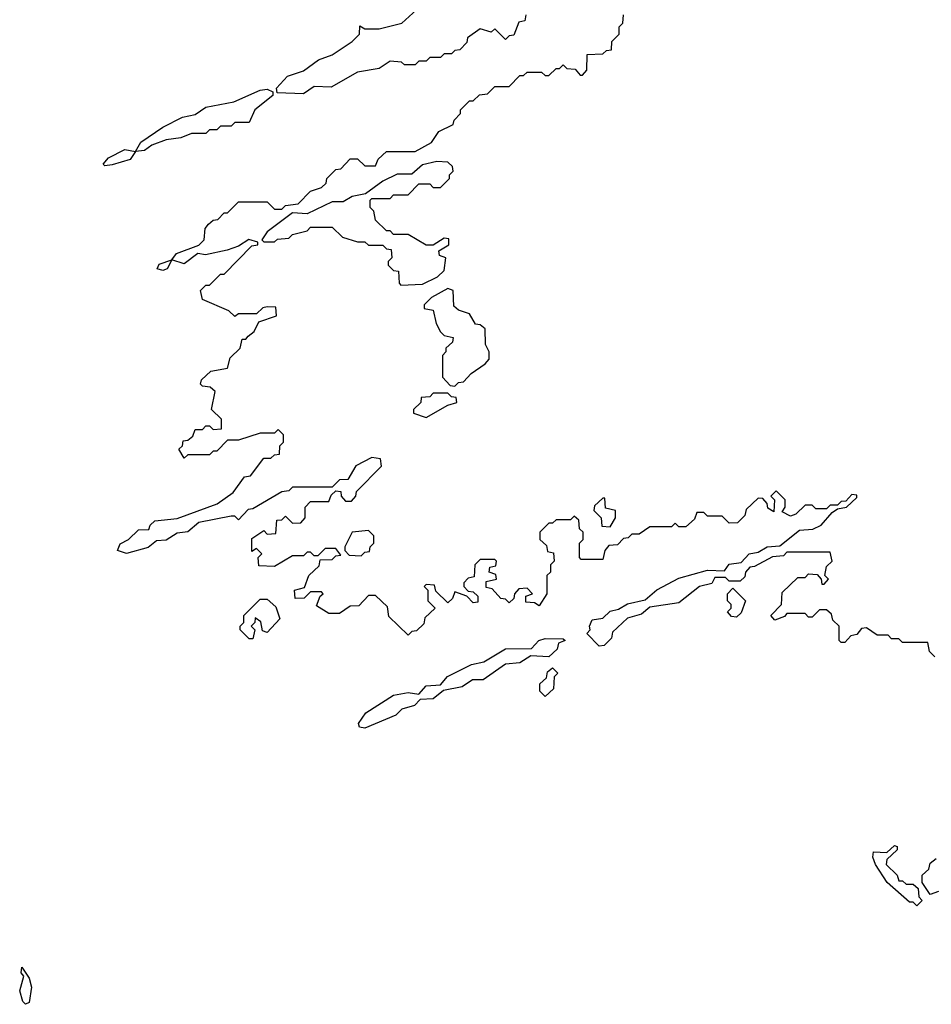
# Model space of a CAD drawing. Extents: x 1980017 to 2252640, y 74400 to 266395.
# Tile 65 of 256: x 2099889 to 2102415, y 146888 to 149615. Entities that reach past the tile are written whole.
import ezdxf

# ---------------------------------------------------------------- set-up
doc = ezdxf.new("R2010")
doc.units = 0

msp = doc.modelspace()

# ---------------------------------------------------------------- linework, layer by layer
at = {"layer": '0CON20XD'}
for points in [[(2101291.7, 149628.3), (2101288.3, 149611.7), (2101271.7, 149608.3), (2101258.3, 149571.7), (2101245, 149570), (2101235, 149560), (2101205, 149590), (2101195, 149580), (2101165, 149590), (2101130, 149565), (2101128.3, 149551.7), (2101108.3, 149531.7), (2101095, 149530), (2101085, 149520), (2101065, 149520), (2101055, 149510), (2101025, 149510), (2101015, 149500), (2100995, 149500), (2100985, 149490), (2100955, 149490), (2100947, 149497), (2100915, 149500), (2100885, 149480), (2100825, 149470), (2100751.7, 149428.3), (2100705, 149430), (2100675, 149410), (2100602.5, 149412.5), (2100600, 149425), (2100631.2, 149458.8), (2100675, 149473.3), (2100716.4, 149503.6), (2100755, 149517.5), (2100810, 149555), (2100830, 149575), (2100831.7, 149598.3), (2100845, 149590), (2100885, 149590), (2100947.5, 149605), (2100998.3, 149651.7)], [(2101855, 148220), (2101835, 148240), (2101795, 148240), (2101785, 148250), (2101765, 148250), (2101758.3, 148231.7), (2101735, 148210), (2101715, 148210), (2101705, 148220), (2101695, 148210), (2101635, 148210), (2101605, 148190), (2101585, 148190), (2101575, 148180), (2101561.7, 148178.3), (2101545, 148160), (2101521.7, 148158.3), (2101510, 148145), (2101505, 148120), (2101445, 148120), (2101440, 148125), (2101440, 148165), (2101450, 148175), (2101450, 148195), (2101440, 148205), (2101438.3, 148228.3), (2101425, 148240), (2101415, 148230), (2101375, 148230), (2101365, 148220), (2101355, 148220), (2101330, 148195), (2101330, 148175), (2101348.3, 148158.3), (2101351.7, 148141.7), (2101368.3, 148138.3), (2101370, 148115), (2101360, 148105), (2101360, 148085), (2101350, 148075), (2101350, 148025), (2101328.3, 147991.7), (2101315, 148000), (2101291.7, 148001.7), (2101291.7, 148018.3), (2101310, 148025), (2101295, 148040), (2101271.7, 148038.3), (2101260, 148025), (2101258.3, 148011.7), (2101245, 148000), (2101235, 148010), (2101221.7, 148011.7), (2101198.3, 148038.3), (2101181.7, 148041.7), (2101181.7, 148058.3), (2101210, 148065), (2101208.3, 148078.3), (2101190, 148085), (2101191.7, 148098.3), (2101208.3, 148101.7), (2101210, 148115), (2101205, 148120), (2101165, 148120), (2101150, 148105), (2101148.3, 148071.7), (2101131.7, 148068.3), (2101120, 148055), (2101120, 148045), (2101131.7, 148031.7), (2101145, 148030), (2101158.3, 148018.3), (2101158.3, 148001.7), (2101145, 148000), (2101128.3, 148018.3), (2101095, 148030), (2101088.3, 148011.7), (2101075, 148000), (2101041.7, 148031.7), (2101038.3, 148048.3), (2101015, 148050), (2101010, 148045), (2101020, 148035), (2101020, 148005), (2101040, 147985), (2101011.7, 147958.3), (2101008.3, 147941.7), (2100988.3, 147921.7), (2100975, 147920), (2100965, 147910), (2100911.7, 147961.7), (2100908.3, 147988.3), (2100875, 148020), (2100855, 148020), (2100828.3, 147991.7), (2100805, 147990), (2100775, 147970), (2100745, 147970), (2100711.7, 147991.7), (2100721.7, 148018.3), (2100730, 148025), (2100725, 148030), (2100695, 148030), (2100677, 148013), (2100651.7, 148011.7), (2100650, 148035), (2100678.3, 148041.7), (2100690, 148075), (2100718.3, 148101.7), (2100721.7, 148118.3), (2100755, 148120), (2100765, 148130), (2100778.3, 148131.7), (2100765, 148150), (2100735, 148150), (2100715, 148130), (2100705, 148130), (2100695, 148140), (2100685, 148140), (2100675, 148130), (2100645, 148130), (2100595, 148100), (2100551.7, 148101.7), (2100550, 148125), (2100560, 148135), (2100545, 148150), (2100531.7, 148141.7), (2100531.7, 148178.3), (2100565, 148200), (2100575, 148190), (2100598.3, 148191.7), (2100601.7, 148228.3), (2100615, 148230), (2100625, 148240), (2100645, 148220), (2100668.3, 148221.7), (2100680, 148235), (2100680, 148265), (2100695, 148280), (2100745, 148280), (2100751.7, 148298.3), (2100765, 148310), (2100778.3, 148308.3), (2100780, 148295), (2100791.7, 148281.7), (2100808.3, 148281.7), (2100820, 148295), (2100821.7, 148308.3), (2100891.7, 148378.3), (2100888.3, 148398.3), (2100865, 148402.5), (2100820.7, 148379.3), (2100798.3, 148341.7), (2100775, 148340), (2100755, 148320), (2100645, 148320), (2100635, 148310), (2100615, 148307.5), (2100535, 148260), (2100521.7, 148258.3), (2100495, 148230), (2100485, 148240), (2100475, 148240), (2100385, 148222.5), (2100355, 148196.7), (2100325, 148192.5), (2100295, 148173.3), (2100268.3, 148171.7), (2100245, 148153.3), (2100185, 148136.7), (2100160, 148145), (2100167, 148163), (2100190, 148175), (2100218.3, 148201.7), (2100247, 148203), (2100250, 148215), (2100263, 148227), (2100325, 148233.3), (2100436.1, 148273.9), (2100480, 148305), (2100511.7, 148348.3), (2100528.3, 148351.7), (2100565, 148400), (2100585, 148400), (2100595, 148410), (2100608.3, 148411.7), (2100610, 148435), (2100620, 148445), (2100620, 148465), (2100605, 148480), (2100595, 148470), (2100555, 148470), (2100495, 148450), (2100465, 148450), (2100435, 148420), (2100425, 148420), (2100415, 148410), (2100355, 148410), (2100345, 148400), (2100330, 148425), (2100340, 148435), (2100341.7, 148448.3), (2100355, 148450), (2100368.3, 148461.7), (2100375, 148480), (2100395, 148480), (2100405, 148490), (2100415, 148490), (2100425, 148480), (2100448.3, 148481.7), (2100448.3, 148508.3), (2100420, 148535), (2100430, 148585), (2100417, 148597), (2100395, 148600), (2100390, 148605), (2100393, 148617), (2100418.3, 148641.7), (2100465, 148650), (2100471.7, 148678.3), (2100500, 148705), (2100505, 148730), (2100515, 148730), (2100521.7, 148738.3), (2100538.3, 148751.7), (2100551.7, 148778.3), (2100600, 148795), (2100598.3, 148818.3), (2100575, 148820), (2100563, 148817), (2100545, 148800), (2100495, 148800), (2100485, 148792.5), (2100468.3, 148808.3), (2100395, 148840), (2100390, 148865), (2100405, 148880), (2100415, 148880), (2100445, 148910), (2100455, 148910), (2100531.7, 148988.3), (2100548.3, 148991.7), (2100548.3, 148998.3), (2100523.6, 149006.4), (2100495, 148987.5), (2100463.3, 148976.7), (2100403.6, 148963.6), (2100382.5, 148967.5), (2100345, 148938.8), (2100310, 148950), (2100297.5, 148925), (2100285, 148920), (2100270, 148925), (2100275, 148937.5), (2100310, 148950), (2100323, 148967), (2100385, 148990), (2100400, 149005), (2100403, 149037), (2100411.7, 149048.3), (2100425, 149060), (2100438.3, 149061.7), (2100455, 149080), (2100465, 149080), (2100495, 149110), (2100575, 149110), (2100595, 149090), (2100615, 149090), (2100625, 149100), (2100660, 149105), (2100695, 149140), (2100725, 149150), (2100738.3, 149161.7), (2100740, 149175), (2100765, 149200), (2100778.3, 149201.7), (2100805, 149230), (2100825, 149230), (2100845, 149210), (2100875, 149210), (2100881.7, 149228.3), (2100905, 149250), (2100985, 149250), (2101030, 149275), (2101050, 149305), (2101090, 149325), (2101093, 149337), (2101110, 149355), (2101110, 149365), (2101135, 149390), (2101145, 149390), (2101163, 149407), (2101185, 149410), (2101205, 149430), (2101245, 149430), (2101275, 149460), (2101285, 149460), (2101295, 149470), (2101335, 149470), (2101345, 149460), (2101355, 149460), (2101375, 149480), (2101385, 149480), (2101395, 149490), (2101405, 149480), (2101428.3, 149478.3), (2101441.7, 149461.7), (2101448.3, 149461.7), (2101460, 149475), (2101461.7, 149518.3), (2101505, 149520), (2101515, 149530), (2101528.3, 149531.7), (2101530, 149555), (2101550, 149575), (2101550, 149595), (2101560, 149605), (2101561.7, 149628.3)], [(2100125, 149210), (2100120, 149215), (2100135, 149232.5), (2100180, 149255), (2100210, 149250), (2100224.2, 149275.8), (2100285, 149317.5), (2100340, 149345), (2100375, 149352.5), (2100405, 149372.5), (2100482.3, 149387.7), (2100555, 149420), (2100575, 149422.5), (2100590, 149415), (2100590, 149405), (2100540, 149365), (2100525, 149330), (2100485, 149330), (2100475, 149320), (2100445, 149320), (2100435, 149310), (2100415, 149310), (2100405, 149300), (2100365, 149300), (2100335, 149287.5), (2100295, 149282.5), (2100255, 149267.5), (2100235, 149252.5), (2100210, 149250), (2100195, 149227.5), (2100145, 149212.5), (2100125, 149210)], [(2100945, 148880), (2101005, 148882.5), (2101047, 148903), (2101065, 148920), (2101070, 148955), (2101051.7, 148961.7), (2101050, 148975), (2101078.3, 148991.7), (2101078.3, 149008.3), (2101065, 149010), (2101035, 148990), (2101015, 148990), (2100965, 149020), (2100925, 149020), (2100915, 149030), (2100905, 149030), (2100875, 149060), (2100870, 149085), (2100860, 149095), (2100860, 149115), (2100865, 149120), (2100915, 149120), (2100925, 149130), (2100965, 149130), (2100995, 149160), (2101025, 149160), (2101035, 149150), (2101055, 149150), (2101080, 149175), (2101080, 149185), (2101090, 149195), (2101088.3, 149208.3), (2101075, 149220), (2101045, 149222.5), (2101005, 149212.5), (2100975, 149186.7), (2100935, 149187.5), (2100895, 149167.5), (2100847.5, 149132.5), (2100810, 149125), (2100785, 149110), (2100755, 149110), (2100685, 149077.5), (2100645, 149080), (2100575, 149027.5), (2100560, 149005), (2100565, 149000), (2100595, 149000), (2100603, 149007), (2100635, 149010), (2100645, 149020), (2100685, 149030), (2100695, 149040), (2100755, 149040), (2100783, 149013), (2100825, 149000), (2100845, 149000), (2100855, 148990), (2100895, 148990), (2100905, 148980), (2100918.3, 148978.3), (2100920, 148955), (2100910, 148945), (2100910, 148935), (2100925, 148920), (2100938.3, 148918.3), (2100940, 148885), (2100945, 148880)], [(2101095, 148600), (2101105, 148610), (2101118.3, 148611.7), (2101140, 148635), (2101178.3, 148661.7), (2101190, 148675), (2101190, 148695), (2101180, 148715), (2101178.3, 148758.3), (2101165, 148770), (2101151.7, 148771.7), (2101135, 148800), (2101105, 148810), (2101091.7, 148821.7), (2101090, 148865), (2101075, 148870), (2101030, 148845), (2101010, 148825), (2101010, 148815), (2101035, 148810), (2101043, 148773), (2101055, 148750), (2101065, 148740), (2101090, 148735), (2101088.3, 148721.7), (2101070, 148705), (2101070, 148695), (2101060, 148685), (2101060, 148625), (2101081.7, 148601.7), (2101095, 148600)], [(2101015, 148513.3), (2101075, 148547.5), (2101100, 148555), (2101098.3, 148568.3), (2101085, 148570), (2101075, 148580), (2101035, 148580), (2101025, 148570), (2101001.7, 148568.3), (2101000, 148555), (2100980, 148535), (2100980, 148525), (2101015, 148513.3)], [(2102425, 147850), (2102410, 147865), (2102405, 147890), (2102335, 147890), (2102325, 147900), (2102305, 147900), (2102295, 147910), (2102265, 147910), (2102235, 147930), (2102221.7, 147928.3), (2102208.3, 147911.7), (2102191.7, 147908.3), (2102175, 147890), (2102165, 147890), (2102160, 147895), (2102160, 147935), (2102141.7, 147951.7), (2102138.3, 147968.3), (2102125, 147980), (2102105, 147980), (2102085, 147960), (2102075, 147960), (2102065, 147970), (2102015, 147970), (2102008.3, 147961.7), (2101981.7, 147951.7), (2101970, 147965), (2102000, 147995), (2102001.7, 148028.3), (2102045, 148070), (2102065, 148070), (2102075, 148080), (2102098.3, 148078.3), (2102110, 148065), (2102111.7, 148051.7), (2102118.3, 148051.7), (2102130, 148065), (2102120, 148075), (2102125, 148100), (2102140, 148115), (2102135, 148140), (2102015, 148140), (2102005, 148130), (2101975, 148127.5), (2101925, 148100), (2101911.7, 148098.3), (2101900, 148085), (2101898.3, 148071.7), (2101885, 148060), (2101855, 148060), (2101845, 148070), (2101815, 148070), (2101806.7, 148053.3), (2101772.5, 148045), (2101715, 148000), (2101635, 147987.5), (2101611.7, 147968.3), (2101573, 147957), (2101531.7, 147918.3), (2101528.3, 147901.7), (2101508.3, 147881.7), (2101495, 147880), (2101460, 147915), (2101470, 147925), (2101467.5, 147935), (2101475, 147952.5), (2101505, 147957.5), (2101525, 147976.7), (2101548, 147982), (2101572.7, 147997.3), (2101621.7, 148008.3), (2101654.3, 148035.7), (2101715, 148067.5), (2101795, 148090), (2101841.7, 148088.3), (2101855, 148106.7), (2101888.3, 148111.7), (2101910, 148135), (2101935, 148140), (2101960, 148155), (2101995, 148157.5), (2102049.3, 148200.7), (2102086.4, 148203.6), (2102110, 148215), (2102140, 148250), (2102155, 148260), (2102180, 148265), (2102208.3, 148291.7), (2102208.3, 148298.3), (2102195, 148300), (2102178.3, 148281.7), (2102165, 148280), (2102155, 148270), (2102135, 148270), (2102125, 148260), (2102095, 148260), (2102085, 148270), (2102065, 148270), (2102040, 148245), (2102025, 148240), (2102001.7, 148251.7), (2102010, 148265), (2102010, 148285), (2101985, 148310), (2101970, 148295), (2101980, 148285), (2101978.3, 148251.7), (2101961.7, 148261.7), (2101960, 148275), (2101948.3, 148288.3), (2101935, 148290), (2101901.7, 148258.3), (2101898.3, 148241.7), (2101878.3, 148221.7), (2101855, 148220)], [(2101525, 148210), (2101540, 148235), (2101540, 148255), (2101511.7, 148261.7), (2101510, 148290), (2101505, 148290), (2101481.7, 148268.3), (2101480, 148255), (2101500, 148235), (2101501.7, 148211.7), (2101525, 148210)], [(2100835, 148130), (2100845, 148140), (2100858.3, 148141.7), (2100860, 148155), (2100870, 148165), (2100870, 148185), (2100855, 148200), (2100810, 148195), (2100790, 148155), (2100790, 148145), (2100801.7, 148131.7), (2100835, 148130)], [(2101875, 147960), (2101861.7, 147961.7), (2101850, 147975), (2101860, 147985), (2101860, 147995), (2101850, 148005), (2101850, 148025), (2101865, 148040), (2101900, 148005), (2101888.3, 147971.7), (2101875, 147960)], [(2100535, 147900), (2100525, 147900), (2100500, 147925), (2100500, 147935), (2100510, 147945), (2100510, 147965), (2100555, 148010), (2100575, 148010), (2100598.3, 147988.3), (2100610, 147955), (2100575, 147917.5), (2100561.7, 147921.7), (2100557, 147947), (2100541.7, 147958.3), (2100540, 147945), (2100530, 147935), (2100540, 147925), (2100535, 147900)], [(2100845, 147652.5), (2100830, 147655), (2100827.5, 147665), (2100848, 147695), (2100925, 147744), (2100965, 147750.8), (2100995, 147746.7), (2101015, 147770), (2101055, 147772.5), (2101074.4, 147795.6), (2101141.2, 147828.8), (2101175, 147836.2), (2101235, 147872), (2101307, 147873), (2101327.5, 147895), (2101345, 147901.2), (2101395, 147900), (2101400, 147895), (2101381.7, 147888.3), (2101378.3, 147871.7), (2101355, 147850), (2101305, 147852.5), (2101275, 147833.3), (2101235, 147830), (2101173.3, 147786.7), (2101143.9, 147786.1), (2101115, 147766.7), (2101063.3, 147756.7), (2101035, 147733.3), (2100998.3, 147731.7), (2100982.5, 147715), (2100947.5, 147705), (2100931.2, 147688.8), (2100845, 147652.5)], [(2101345, 147740), (2101330, 147755), (2101330, 147775), (2101348.3, 147791.7), (2101351.7, 147808.3), (2101365, 147820), (2101380, 147805), (2101370, 147795), (2101368.3, 147761.7), (2101345, 147740)], [(2102375, 147160), (2102365, 147170), (2102355, 147170), (2102292.5, 147225), (2102260, 147275), (2102252.5, 147295), (2102255, 147310), (2102291.7, 147308.3), (2102313, 147327), (2102320, 147325), (2102320, 147315), (2102291.7, 147288.3), (2102290, 147275), (2102320, 147245), (2102325, 147230), (2102335, 147230), (2102345, 147220), (2102365, 147220), (2102378.3, 147208.3), (2102380, 147185), (2102390, 147175), (2102375, 147160)], [(2102435, 147200), (2102411.7, 147191.7), (2102390, 147225), (2102390, 147245), (2102408.3, 147261.7), (2102411.7, 147278.3), (2102428.3, 147291.7)], [(2099905, 146887.5), (2099897.5, 146895), (2099888.8, 146925), (2099900, 146965), (2099893.3, 146975), (2099895, 146990), (2099915, 146960), (2099921.2, 146935), (2099915, 146892.5), (2099905, 146887.5)]]:
    msp.add_lwpolyline(points, dxfattribs=at)

doc.saveas('drawing.dxf')
